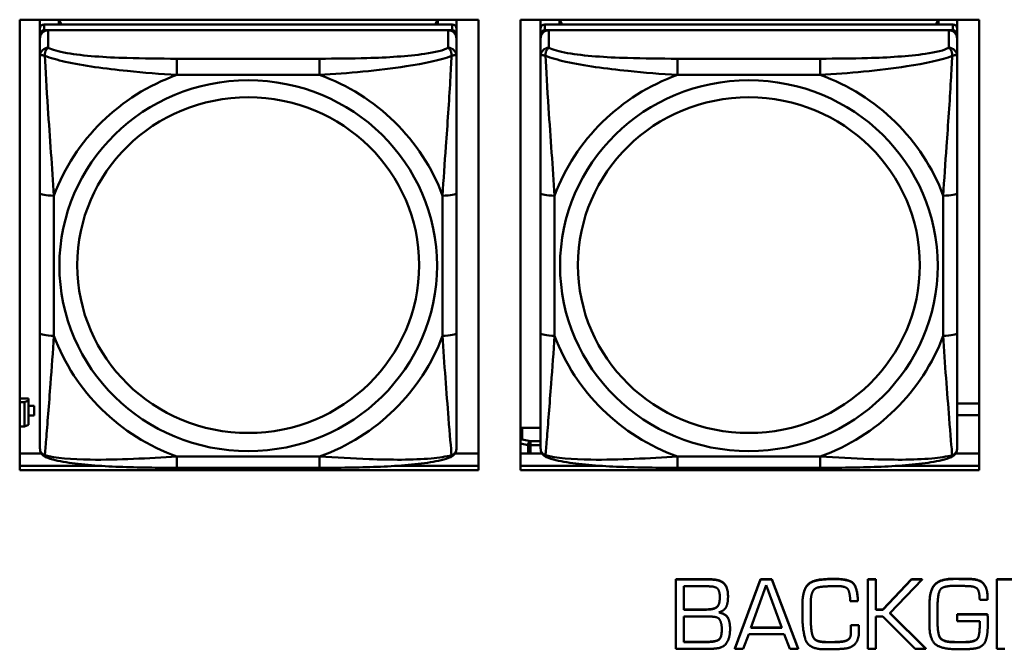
# Model space of a CAD drawing. Header units: inches. Extents: x 0.8 to 72.9, y -5.1 to 48.7.
# Tile 54 of 237: x 43.2 to 44.6, y 9.6 to 10.5. Entities that reach past the tile are written whole.
import ezdxf

# ---------------------------------------------------------------- set-up
doc = ezdxf.new("R2010")
doc.units = ezdxf.units.IN
doc.header["$MEASUREMENT"] = 0
doc.layers.add('Visible Edges(ROSSANSI)', color=7, linetype='Continuous', lineweight=50)
doc.layers.add('Visible Tangent Edges(ROSSANSI)', color=7, linetype='Continuous', lineweight=50)

msp = doc.modelspace()

# ---------------------------------------------------------------- linework, layer by layer
at = {"layer": 'Visible Edges(ROSSANSI)'}
for p, q in [((43.1627, 9.8324), (43.1627, 10.4711)), ((43.1627, 10.4711), (43.8133, 10.4711)), ((43.1915, 10.4586), (43.1915, 10.4711)), ((43.1915, 10.4586), (43.1915, 10.4504)), ((43.7761, 10.4644), (43.1974, 10.4644)), ((43.218, 10.4644), (43.218, 10.4711)), ((43.2218, 10.4644), (43.2185, 10.4711)), ((43.755, 10.4711), (43.7517, 10.4644)), ((43.7555, 10.4711), (43.7555, 10.4644)), ((43.782, 10.4711), (43.782, 10.4586)), ((43.782, 10.4504), (43.782, 10.4586)), ((43.8133, 10.4711), (43.8133, 9.8324)), ((43.8727, 9.8324), (43.8727, 10.4711)), ((43.8727, 10.4711), (44.5233, 10.4711)), ((43.9015, 10.4586), (43.9015, 10.4711)), ((43.9015, 10.4586), (43.9015, 10.4504)), ((44.4861, 10.4644), (43.9074, 10.4644)), ((43.928, 10.4644), (43.928, 10.4711)), ((43.9318, 10.4644), (43.9285, 10.4711)), ((44.465, 10.4711), (44.4617, 10.4644)), ((44.4655, 10.4711), (44.4655, 10.4644)), ((44.492, 10.4711), (44.492, 10.4586)), ((44.492, 10.4504), (44.492, 10.4586)), ((44.5233, 10.4711), (44.5233, 9.8324)), ((43.1915, 10.4446), (43.1915, 10.4504)), ((43.1915, 10.4446), (43.1915, 10.4197)), ((43.1974, 10.4562), (43.7761, 10.4562)), ((43.7702, 10.4562), (43.2033, 10.4562)), ((43.782, 10.4504), (43.782, 10.4446)), ((43.782, 10.4197), (43.782, 10.4446)), ((43.9015, 10.4446), (43.9015, 10.4504)), ((43.9015, 10.4446), (43.9015, 10.4197)), ((43.9074, 10.4562), (44.4861, 10.4562)), ((44.4802, 10.4562), (43.9133, 10.4562)), ((44.492, 10.4504), (44.492, 10.4446)), ((44.492, 10.4197), (44.492, 10.4446)), ((43.1915, 10.2252), (43.1915, 10.0266)), ((43.782, 10.0266), (43.782, 10.2252)), ((43.9015, 10.2252), (43.9015, 10.0266)), ((44.492, 10.0266), (44.492, 10.2252)), ((43.1752, 9.934), (43.1627, 9.934)), ((43.1627, 9.9287), (43.1693, 9.9287)), ((43.1752, 9.9311), (43.1693, 9.9287)), ((43.1693, 9.9287), (43.1693, 9.8943)), ((43.1752, 9.934), (43.1752, 9.9311)), ((43.1752, 9.8967), (43.1752, 9.9311)), ((43.1833, 9.9237), (43.1752, 9.9237)), ((43.1752, 9.9235), (43.1833, 9.9235)), ((43.1833, 9.9237), (43.1833, 9.9235)), ((43.1833, 9.9235), (43.1833, 9.9098)), ((44.492, 9.9268), (44.5233, 9.9268)), ((43.1833, 9.9098), (43.1752, 9.9098)), ((44.5233, 9.9103), (44.492, 9.9103)), ((43.1693, 9.8943), (43.1627, 9.8943)), ((43.1693, 9.8943), (43.1752, 9.8967)), ((43.8752, 9.8923), (43.9015, 9.8923)), ((43.1627, 9.8561), (43.1933, 9.8561)), ((43.7802, 9.8561), (43.8133, 9.8561)), ((43.8727, 9.8561), (43.9033, 9.8561)), ((44.4902, 9.8561), (44.5233, 9.8561)), ((43.1627, 9.8385), (43.2754, 9.8385)), ((43.2754, 9.8385), (43.1627, 9.8385)), ((43.8133, 9.8324), (43.1627, 9.8324)), ((43.5879, 9.8357), (43.3856, 9.8357)), ((43.6981, 9.8385), (43.8133, 9.8385)), ((43.8133, 9.8385), (43.6981, 9.8385)), ((43.8727, 9.8385), (43.9854, 9.8385)), ((43.9854, 9.8385), (43.8727, 9.8385)), ((44.5233, 9.8324), (43.8727, 9.8324)), ((44.2979, 9.8357), (44.0956, 9.8357)), ((44.4081, 9.8385), (44.5233, 9.8385)), ((44.5233, 9.8385), (44.4081, 9.8385)), ((44.0932, 9.6775), (44.1414, 9.6775)), ((44.0932, 9.6775), (44.0932, 9.6771)), ((44.1414, 9.6771), (44.0932, 9.6771)), ((44.0932, 9.6771), (44.0932, 9.579)), ((44.1769, 9.5793), (44.2133, 9.6775)), ((44.2133, 9.6771), (44.1769, 9.579)), ((44.2133, 9.6775), (44.2133, 9.6771)), ((44.2133, 9.6775), (44.2293, 9.6775)), ((44.2293, 9.6771), (44.2133, 9.6771)), ((44.2293, 9.6775), (44.2293, 9.6771)), ((44.2293, 9.6775), (44.2666, 9.5793)), ((44.2666, 9.579), (44.2293, 9.6771)), ((44.3655, 9.6775), (44.3655, 9.6771)), ((44.3655, 9.6775), (44.3769, 9.6775)), ((44.3655, 9.6771), (44.3655, 9.579)), ((44.3769, 9.6771), (44.3655, 9.6771)), ((44.3769, 9.6775), (44.3769, 9.6771)), ((44.3769, 9.6344), (44.3769, 9.6771)), ((44.3867, 9.6348), (44.4275, 9.6775)), ((44.4275, 9.6771), (44.3867, 9.6344)), ((44.3966, 9.6296), (44.4424, 9.6771)), ((44.4275, 9.6775), (44.4275, 9.6771)), ((44.4275, 9.6775), (44.4424, 9.6775)), ((44.4424, 9.6771), (44.4275, 9.6771)), ((44.4424, 9.6775), (44.4424, 9.6771)), ((44.4996, 9.6781), (44.4996, 9.6777)), ((44.5117, 9.678), (44.5117, 9.6776)), ((44.5486, 9.6775), (44.596, 9.6775)), ((44.5486, 9.6775), (44.5486, 9.6771)), ((44.596, 9.6771), (44.5486, 9.6771)), ((44.5486, 9.6771), (44.5486, 9.579)), ((44.1045, 9.6344), (44.1045, 9.6675)), ((44.1045, 9.6675), (44.1401, 9.6675)), ((44.1995, 9.6087), (44.2215, 9.669)), ((44.2215, 9.669), (44.2437, 9.6087)), ((44.1672, 9.6533), (44.1672, 9.6529)), ((44.5352, 9.6525), (44.5352, 9.6521)), ((44.5352, 9.6484), (44.5352, 9.6521)), ((44.1045, 9.6348), (44.1361, 9.6348)), ((44.2728, 9.6438), (44.2728, 9.6434)), ((44.2728, 9.6434), (44.2728, 9.6281)), ((44.2845, 9.6424), (44.2845, 9.6441)), ((44.2845, 9.6427), (44.2847, 9.627)), ((44.2847, 9.6266), (44.2845, 9.6424)), ((44.3404, 9.6464), (44.3515, 9.6464)), ((44.3515, 9.6467), (44.3515, 9.6464)), ((44.3769, 9.6348), (44.3867, 9.6348)), ((44.3867, 9.6348), (44.3867, 9.6344)), ((44.4529, 9.6422), (44.4529, 9.6418)), ((44.4643, 9.6284), (44.4644, 9.6412)), ((44.5241, 9.6484), (44.5352, 9.6484)), ((44.1361, 9.6344), (44.1045, 9.6344)), ((44.1045, 9.5884), (44.1045, 9.6245)), ((44.1045, 9.6245), (44.144, 9.6245)), ((44.2847, 9.627), (44.2847, 9.6266)), ((44.2847, 9.6215), (44.2847, 9.6266)), ((44.3867, 9.6344), (44.3769, 9.6344)), ((44.3769, 9.6245), (44.3867, 9.6245)), ((44.3769, 9.579), (44.3769, 9.6245)), ((44.3867, 9.6245), (44.4325, 9.579)), ((44.4478, 9.579), (44.3966, 9.6296)), ((44.3968, 9.6298), (44.4478, 9.5793)), ((44.4527, 9.622), (44.4527, 9.6216)), ((44.4643, 9.6286), (44.4644, 9.6148)), ((44.4644, 9.6144), (44.4643, 9.6284)), ((44.4923, 9.6281), (44.4923, 9.6277)), ((44.4923, 9.6281), (44.5352, 9.6281)), ((44.4923, 9.6277), (44.4923, 9.6181)), ((44.5352, 9.6277), (44.4923, 9.6277)), ((44.5352, 9.6281), (44.5352, 9.6277)), ((44.5355, 9.6227), (44.5355, 9.6224)), ((44.1701, 9.6076), (44.1701, 9.6072)), ((44.2437, 9.6087), (44.1995, 9.6087)), ((44.1996, 9.609), (44.2436, 9.609)), ((44.3415, 9.6126), (44.3415, 9.6122)), ((44.3415, 9.6126), (44.3526, 9.6126)), ((44.3526, 9.6122), (44.3415, 9.6122)), ((44.3415, 9.6099), (44.3415, 9.6095)), ((44.3526, 9.6126), (44.3526, 9.6122)), ((44.4923, 9.6181), (44.5241, 9.6181)), ((44.5241, 9.6181), (44.5241, 9.6094)), ((44.5355, 9.61), (44.5355, 9.6171)), ((44.1888, 9.579), (44.1965, 9.5997)), ((44.1965, 9.5997), (44.247, 9.5997)), ((44.247, 9.5997), (44.2548, 9.579)), ((44.2885, 9.5948), (44.2885, 9.5944)), ((44.3529, 9.6036), (44.3529, 9.6032)), ((44.0932, 9.579), (44.1442, 9.579)), ((44.1045, 9.5888), (44.1354, 9.5888)), ((44.1354, 9.5884), (44.1045, 9.5884)), ((44.1769, 9.5793), (44.1769, 9.579)), ((44.1769, 9.579), (44.1888, 9.579)), ((44.2548, 9.579), (44.2666, 9.579)), ((44.2666, 9.5793), (44.2666, 9.579)), ((44.302, 9.5888), (44.302, 9.5884)), ((44.3274, 9.5891), (44.3274, 9.5887)), ((44.3655, 9.579), (44.3769, 9.579)), ((44.4325, 9.579), (44.4478, 9.579)), ((44.4478, 9.5793), (44.4478, 9.579)), ((44.4872, 9.5886), (44.4872, 9.5882)), ((44.4952, 9.5885), (44.501, 9.5885)), ((44.501, 9.5881), (44.4952, 9.5881)), ((44.5486, 9.579), (44.5597, 9.579)), ((44.3007, 9.5783), (44.3146, 9.5785))]:
    msp.add_line(p, q, dxfattribs=at)
for centre, major_axis, start_param, end_param in [((43.1974, 10.4586), (-0.00591, 0), 4.712389, 6.283185), ((43.7761, 10.4586), (0.00591, 0), 0, 1.570796), ((43.9074, 10.4586), (-0.00591, 0), 4.712389, 6.283185), ((44.4861, 10.4586), (0.00591, 0), 0, 1.570796), ((43.1974, 10.4504), (-0.00591, 0), 4.712389, 6.283185), ((43.2033, 10.4446), (-0.0118, 0), 4.712389, 6.283185), ((43.7702, 10.4446), (0.0118, 0), 0, 1.570796), ((43.7761, 10.4504), (0.00591, 0), 0, 1.570796), ((43.9074, 10.4504), (-0.00591, 0), 4.712389, 6.283185), ((43.9133, 10.4446), (-0.0118, 0), 4.712389, 6.283185), ((44.4802, 10.4446), (0.0118, 0), 0, 1.570796), ((44.4861, 10.4504), (0.00591, 0), 0, 1.570796), ((43.8752, 9.8874), (-0.005, 0), 4.712389, 5.229688)]:
    msp.add_ellipse(centre, major_axis=major_axis, ratio=0.981793, start_param=start_param, end_param=end_param, dxfattribs=at)
for points, degree, knots in [([(43.1915, 10.4197), (43.1915, 10.4106), (43.1915, 10.3953), (43.1915, 10.3782), (43.1915, 10.3518), (43.1915, 10.3215), (43.1915, 10.2921), (43.1915, 10.2696), (43.1915, 10.2472), (43.1915, 10.2252)], 3, [-0.7968224, -0.7968224, -0.7968224, -0.7968224, -0.6514613, -0.6514613, -0.6514613, -0.427691, -0.427691, -0.427691, -0.2569517, -0.2569517, -0.2569517, -0.2569517]), ([(43.782, 10.2252), (43.782, 10.2485), (43.782, 10.2722), (43.782, 10.2959), (43.782, 10.327), (43.782, 10.3593), (43.782, 10.3861), (43.782, 10.4), (43.782, 10.412), (43.782, 10.4197)], 3, [0.2569537, 0.2569537, 0.2569537, 0.2569537, 0.4371919, 0.4371919, 0.4371919, 0.6739428, 0.6739428, 0.6739428, 0.7963818, 0.7963818, 0.7963818, 0.7963818]), ([(43.9015, 10.4197), (43.9015, 10.4106), (43.9015, 10.3953), (43.9015, 10.3782), (43.9015, 10.3518), (43.9015, 10.3215), (43.9015, 10.2921), (43.9015, 10.2696), (43.9015, 10.2472), (43.9015, 10.2252)], 3, [-0.7968224, -0.7968224, -0.7968224, -0.7968224, -0.6514613, -0.6514613, -0.6514613, -0.427691, -0.427691, -0.427691, -0.2569517, -0.2569517, -0.2569517, -0.2569517]), ([(44.492, 10.2252), (44.492, 10.2485), (44.492, 10.2722), (44.492, 10.2959), (44.492, 10.327), (44.492, 10.3593), (44.492, 10.3861), (44.492, 10.4), (44.492, 10.412), (44.492, 10.4197)], 3, [0.2569537, 0.2569537, 0.2569537, 0.2569537, 0.4371919, 0.4371919, 0.4371919, 0.6739428, 0.6739428, 0.6739428, 0.7963818, 0.7963818, 0.7963818, 0.7963818]), ([(43.1915, 10.0266), (43.1915, 10.0034), (43.1915, 9.98), (43.1915, 9.9578), (43.1915, 9.9287), (43.1915, 9.9004), (43.1915, 9.8815), (43.1915, 9.8718), (43.1915, 9.8649), (43.1915, 9.8631)], 3, [0.2569537, 0.2569537, 0.2569537, 0.2569537, 0.4371919, 0.4371919, 0.4371919, 0.6739428, 0.6739428, 0.6739428, 0.7963818, 0.7963818, 0.7963818, 0.7963818]), ([(43.782, 9.8631), (43.782, 9.8653), (43.782, 9.8745), (43.782, 9.8872), (43.782, 9.9068), (43.782, 9.9337), (43.782, 9.9614), (43.782, 9.9825), (43.782, 10.0046), (43.782, 10.0266)], 3, [-0.7968224, -0.7968224, -0.7968224, -0.7968224, -0.6514613, -0.6514613, -0.6514613, -0.427691, -0.427691, -0.427691, -0.2569517, -0.2569517, -0.2569517, -0.2569517]), ([(43.9015, 10.0266), (43.9015, 10.0034), (43.9015, 9.98), (43.9015, 9.9578), (43.9015, 9.9287), (43.9015, 9.9004), (43.9015, 9.8815), (43.9015, 9.8718), (43.9015, 9.8649), (43.9015, 9.8631)], 3, [0.2569537, 0.2569537, 0.2569537, 0.2569537, 0.4371919, 0.4371919, 0.4371919, 0.6739428, 0.6739428, 0.6739428, 0.7963818, 0.7963818, 0.7963818, 0.7963818]), ([(44.492, 9.8631), (44.492, 9.8653), (44.492, 9.8745), (44.492, 9.8872), (44.492, 9.9068), (44.492, 9.9337), (44.492, 9.9614), (44.492, 9.9825), (44.492, 10.0046), (44.492, 10.0266)], 3, [-0.7968224, -0.7968224, -0.7968224, -0.7968224, -0.6514613, -0.6514613, -0.6514613, -0.427691, -0.427691, -0.427691, -0.2569517, -0.2569517, -0.2569517, -0.2569517]), ([(43.1995, 9.8508), (43.1985, 9.8512), (43.1974, 9.8519), (43.1954, 9.8534), (43.1945, 9.8544), (43.1932, 9.8563), (43.1927, 9.8573), (43.192, 9.8592), (43.1918, 9.8601), (43.1915, 9.8617), (43.1915, 9.8624), (43.1915, 9.8631)], 3, [0.02510739, 0.02510739, 0.02510739, 0.02510739, 0.03073999, 0.03073999, 0.03637259, 0.03637259, 0.0420052, 0.0420052, 0.0476378, 0.0476378, 0.0532704, 0.0532704, 0.0532704, 0.0532704]), ([(43.774, 9.8508), (43.7751, 9.8512), (43.7761, 9.8519), (43.7781, 9.8534), (43.779, 9.8544), (43.7803, 9.8563), (43.7808, 9.8573), (43.7815, 9.8592), (43.7817, 9.8601), (43.782, 9.8617), (43.782, 9.8624), (43.782, 9.8631)], 3, [0.02510739, 0.02510739, 0.02510739, 0.02510739, 0.03073999, 0.03073999, 0.03637259, 0.03637259, 0.0420052, 0.0420052, 0.0476378, 0.0476378, 0.0532704, 0.0532704, 0.0532704, 0.0532704]), ([(43.9095, 9.8508), (43.9085, 9.8512), (43.9074, 9.8519), (43.9054, 9.8534), (43.9045, 9.8544), (43.9032, 9.8563), (43.9027, 9.8573), (43.902, 9.8592), (43.9018, 9.8601), (43.9015, 9.8617), (43.9015, 9.8624), (43.9015, 9.8631)], 3, [0.02510739, 0.02510739, 0.02510739, 0.02510739, 0.03073999, 0.03073999, 0.03637259, 0.03637259, 0.0420052, 0.0420052, 0.0476378, 0.0476378, 0.0532704, 0.0532704, 0.0532704, 0.0532704]), ([(44.484, 9.8508), (44.4851, 9.8512), (44.4861, 9.8519), (44.4881, 9.8534), (44.489, 9.8544), (44.4903, 9.8563), (44.4908, 9.8573), (44.4915, 9.8592), (44.4917, 9.8601), (44.492, 9.8617), (44.492, 9.8624), (44.492, 9.8631)], 3, [0.02510739, 0.02510739, 0.02510739, 0.02510739, 0.03073999, 0.03073999, 0.03637259, 0.03637259, 0.0420052, 0.0420052, 0.0476378, 0.0476378, 0.0532704, 0.0532704, 0.0532704, 0.0532704]), ([(43.3856, 9.8357), (43.3721, 9.8357), (43.3584, 9.8357), (43.3311, 9.8361), (43.3175, 9.8364), (43.2907, 9.8375), (43.2773, 9.8382), (43.2517, 9.8403), (43.2395, 9.8417), (43.2174, 9.8453), (43.208, 9.8473), (43.1995, 9.8508)], 3, [0.2569517, 0.2569517, 0.2569517, 0.2569517, 0.3597049, 0.3597049, 0.4624581, 0.4624581, 0.5652112, 0.5652112, 0.6679644, 0.6679644, 0.7707176, 0.7707176, 0.7707176, 0.7707176]), ([(43.774, 9.8508), (43.7655, 9.8473), (43.7561, 9.8453), (43.734, 9.8417), (43.7218, 9.8403), (43.6961, 9.8382), (43.6828, 9.8375), (43.656, 9.8364), (43.6424, 9.8361), (43.6151, 9.8357), (43.6014, 9.8357), (43.5879, 9.8357)], 3, [-0.7703505, -0.7703505, -0.7703505, -0.7703505, -0.6676711, -0.6676711, -0.5649918, -0.5649918, -0.4623124, -0.4623124, -0.3596331, -0.3596331, -0.2569537, -0.2569537, -0.2569537, -0.2569537]), ([(44.0956, 9.8357), (44.0821, 9.8357), (44.0684, 9.8357), (44.0411, 9.8361), (44.0275, 9.8364), (44.0007, 9.8375), (43.9873, 9.8382), (43.9617, 9.8403), (43.9495, 9.8417), (43.9274, 9.8453), (43.918, 9.8473), (43.9095, 9.8508)], 3, [0.2569517, 0.2569517, 0.2569517, 0.2569517, 0.3597049, 0.3597049, 0.4624581, 0.4624581, 0.5652112, 0.5652112, 0.6679644, 0.6679644, 0.7707176, 0.7707176, 0.7707176, 0.7707176]), ([(44.484, 9.8508), (44.4755, 9.8473), (44.4661, 9.8453), (44.444, 9.8417), (44.4318, 9.8403), (44.4061, 9.8382), (44.3928, 9.8375), (44.366, 9.8364), (44.3524, 9.8361), (44.3251, 9.8357), (44.3114, 9.8357), (44.2979, 9.8357)], 3, [-0.7703505, -0.7703505, -0.7703505, -0.7703505, -0.6676711, -0.6676711, -0.5649918, -0.5649918, -0.4623124, -0.4623124, -0.3596331, -0.3596331, -0.2569537, -0.2569537, -0.2569537, -0.2569537]), ([(44.1361, 9.6348), (44.1472, 9.6348), (44.1556, 9.6417), (44.1556, 9.6521)], 2, [0, 0, 0, 1, 1.990862, 1.990862, 1.990862]), ([(44.1549, 9.6307), (44.1642, 9.6281), (44.1701, 9.6172), (44.1701, 9.6076)], 2, [0.031186, 0.031186, 0.031186, 1, 2, 2, 2]), ([(44.5352, 9.6281), (44.5355, 9.6254), (44.5355, 9.6226), (44.5355, 9.6224)], 2, [0, 0, 0, 1, 1.071763, 1.071763, 1.071763]), ([(44.1354, 9.5888), (44.1483, 9.5888), (44.1584, 9.5942), (44.1584, 9.6068)], 2, [0, 0, 0, 1, 1.992014, 1.992014, 1.992014])]:
    msp.add_open_spline(points, degree=degree, knots=knots, dxfattribs=at)
for points in [[(44.1414, 9.6775), (44.1547, 9.6775), (44.1672, 9.6672), (44.1672, 9.6533)], [(44.1672, 9.6529), (44.1672, 9.6668), (44.1547, 9.6771), (44.1414, 9.6771)], [(44.2728, 9.6438), (44.2728, 9.6578), (44.2829, 9.6754), (44.2983, 9.6771)], [(44.2983, 9.6767), (44.2829, 9.675), (44.2728, 9.6574), (44.2728, 9.6434)], [(44.2983, 9.6771), (44.3007, 9.6773), (44.3056, 9.6777), (44.3081, 9.6779)], [(44.3081, 9.6775), (44.3056, 9.6774), (44.3007, 9.6769), (44.2983, 9.6767)], [(44.3081, 9.6779), (44.3104, 9.6781), (44.3154, 9.6781), (44.3178, 9.6781)], [(44.3178, 9.6777), (44.3154, 9.6777), (44.3104, 9.6777), (44.3081, 9.6775)], [(44.3178, 9.6781), (44.3379, 9.6781), (44.3505, 9.667), (44.3515, 9.6467)], [(44.3515, 9.6464), (44.3505, 9.6666), (44.3379, 9.6777), (44.3178, 9.6777)], [(44.4529, 9.6422), (44.4529, 9.6615), (44.4677, 9.6783), (44.4877, 9.6783)], [(44.4877, 9.6779), (44.4677, 9.6779), (44.4529, 9.6611), (44.4529, 9.6418)], [(44.4877, 9.6783), (44.4906, 9.6783), (44.4966, 9.6783), (44.4996, 9.6781)], [(44.4996, 9.6777), (44.4966, 9.6779), (44.4906, 9.6779), (44.4877, 9.6779)], [(44.4996, 9.6781), (44.5027, 9.6781), (44.5086, 9.678), (44.5117, 9.678)], [(44.5117, 9.6776), (44.5086, 9.6776), (44.5027, 9.6777), (44.4996, 9.6777)], [(44.5117, 9.678), (44.5246, 9.6775), (44.5352, 9.6645), (44.5352, 9.6525)], [(44.5352, 9.6521), (44.5352, 9.6642), (44.5246, 9.6771), (44.5117, 9.6776)], [(44.1401, 9.6675), (44.1492, 9.6675), (44.1556, 9.6609), (44.1556, 9.652)], [(44.2845, 9.6441), (44.2845, 9.6546), (44.2903, 9.6663), (44.3014, 9.667)], [(44.3014, 9.667), (44.3067, 9.6675), (44.3174, 9.6678), (44.3226, 9.6678)], [(44.3226, 9.6678), (44.335, 9.6678), (44.3404, 9.6574), (44.3404, 9.6464)], [(44.4644, 9.6412), (44.4647, 9.6586), (44.4726, 9.6682), (44.4885, 9.6682)], [(44.4885, 9.6682), (44.4938, 9.6682), (44.5042, 9.668), (44.5092, 9.6677)], [(44.5092, 9.6677), (44.5195, 9.6673), (44.5241, 9.6573), (44.5241, 9.6484)], [(44.1556, 9.652), (44.1556, 9.6414), (44.1472, 9.6344), (44.1361, 9.6344)], [(44.1543, 9.6305), (44.1628, 9.6334), (44.1672, 9.6444), (44.1672, 9.6529)], [(44.4529, 9.6418), (44.4529, 9.6384), (44.4529, 9.6316), (44.4529, 9.6284)], [(44.144, 9.6245), (44.1535, 9.6245), (44.1584, 9.6143), (44.1584, 9.6067)], [(44.1701, 9.6072), (44.1701, 9.6168), (44.1641, 9.6279), (44.1543, 9.6305)], [(44.2728, 9.6281), (44.2728, 9.6271), (44.2728, 9.6252), (44.2728, 9.6242)], [(44.2728, 9.6242), (44.2728, 9.6236), (44.2728, 9.6225), (44.2728, 9.6219)], [(44.2728, 9.6219), (44.273, 9.6064), (44.2802, 9.5797), (44.3007, 9.5783)], [(44.2847, 9.6219), (44.2847, 9.6195), (44.2848, 9.6143), (44.2849, 9.6117)], [(44.2849, 9.6113), (44.2848, 9.614), (44.2847, 9.6191), (44.2847, 9.6215)], [(44.4529, 9.6284), (44.4527, 9.625), (44.4527, 9.6183), (44.4527, 9.6149)], [(44.5355, 9.6171), (44.5355, 9.6197), (44.5355, 9.625), (44.5352, 9.6277)], [(44.1442, 9.579), (44.1594, 9.579), (44.1701, 9.594), (44.1701, 9.6072)], [(44.2849, 9.6117), (44.2852, 9.6069), (44.2867, 9.5981), (44.2885, 9.5948)], [(44.2885, 9.5944), (44.2867, 9.5977), (44.2852, 9.6065), (44.2849, 9.6113)], [(44.3415, 9.6122), (44.3415, 9.6109), (44.3415, 9.6081), (44.3416, 9.6068)], [(44.3416, 9.6068), (44.3416, 9.6053), (44.3416, 9.6025), (44.3416, 9.6012)], [(44.3526, 9.6126), (44.3526, 9.6116), (44.3527, 9.6092), (44.3527, 9.6082)], [(44.3527, 9.6078), (44.3527, 9.6088), (44.3526, 9.6112), (44.3526, 9.6122)], [(44.3527, 9.6082), (44.3527, 9.607), (44.3529, 9.6048), (44.3529, 9.6036)], [(44.3529, 9.6032), (44.3529, 9.6044), (44.3527, 9.6067), (44.3527, 9.6078)], [(44.4527, 9.6149), (44.4527, 9.5922), (44.4702, 9.5782), (44.4942, 9.5782)], [(44.4644, 9.6148), (44.4644, 9.606), (44.4683, 9.5908), (44.4792, 9.5892)], [(44.4792, 9.5888), (44.4683, 9.5904), (44.4644, 9.6056), (44.4644, 9.6144)], [(44.501, 9.5885), (44.5154, 9.5885), (44.5241, 9.596), (44.5241, 9.6098)], [(44.5241, 9.6094), (44.5241, 9.5956), (44.5154, 9.5881), (44.501, 9.5881)], [(44.5148, 9.579), (44.5289, 9.5804), (44.5355, 9.5988), (44.5355, 9.61)], [(44.1584, 9.6067), (44.1584, 9.5938), (44.1483, 9.5884), (44.1354, 9.5884)], [(44.2885, 9.5948), (44.2903, 9.5917), (44.2978, 9.5891), (44.302, 9.5888)], [(44.302, 9.5884), (44.2978, 9.5887), (44.2903, 9.5913), (44.2885, 9.5944)], [(44.3274, 9.5891), (44.334, 9.5896), (44.3414, 9.5946), (44.3416, 9.6016)], [(44.3416, 9.6012), (44.3414, 9.5942), (44.334, 9.5892), (44.3274, 9.5887)], [(44.3308, 9.579), (44.3425, 9.5799), (44.3529, 9.5925), (44.3529, 9.6032)], [(44.302, 9.5888), (44.3037, 9.5886), (44.307, 9.5885), (44.3085, 9.5885)], [(44.3085, 9.5881), (44.307, 9.5881), (44.3037, 9.5882), (44.302, 9.5884)], [(44.3085, 9.5885), (44.3133, 9.5885), (44.3228, 9.5886), (44.3274, 9.5891)], [(44.3274, 9.5887), (44.3228, 9.5882), (44.3133, 9.5881), (44.3085, 9.5881)], [(44.3146, 9.5785), (44.3187, 9.5785), (44.3268, 9.5786), (44.3308, 9.579)], [(44.4792, 9.5892), (44.4812, 9.5889), (44.4852, 9.5886), (44.4872, 9.5886)], [(44.4872, 9.5882), (44.4852, 9.5882), (44.4812, 9.5885), (44.4792, 9.5888)], [(44.4872, 9.5886), (44.4891, 9.5885), (44.4932, 9.5885), (44.4952, 9.5885)], [(44.4952, 9.5881), (44.4932, 9.5881), (44.4891, 9.5881), (44.4872, 9.5882)], [(44.4942, 9.5782), (44.4995, 9.5782), (44.5097, 9.5785), (44.5148, 9.579)]]:
    msp.add_open_spline(points, degree=2, dxfattribs=at)
at = {"layer": 'Visible Tangent Edges(ROSSANSI)'}
for p, q in [((43.1974, 10.4562), (43.1974, 10.4644)), ((43.7761, 10.4644), (43.7761, 10.4562)), ((43.9074, 10.4562), (43.9074, 10.4644)), ((44.4861, 10.4644), (44.4861, 10.4562)), ((43.2033, 10.4313), (43.2033, 10.4562)), ((43.7702, 10.4562), (43.7702, 10.4313)), ((43.9133, 10.4313), (43.9133, 10.4562)), ((44.4802, 10.4562), (44.4802, 10.4313)), ((43.3856, 10.4158), (43.3856, 10.3928)), ((43.5879, 10.4158), (43.3856, 10.4158)), ((43.5879, 10.4158), (43.5879, 10.3928)), ((44.0956, 10.4158), (44.0956, 10.3928)), ((44.2979, 10.4158), (44.0956, 10.4158)), ((44.2979, 10.4158), (44.2979, 10.3928)), ((43.3856, 10.3928), (43.5879, 10.3928)), ((44.0956, 10.3928), (44.2979, 10.3928)), ((43.2112, 10.0229), (43.2112, 10.2215)), ((43.7623, 10.2215), (43.7623, 10.0229)), ((43.9212, 10.0229), (43.9212, 10.2215)), ((44.4723, 10.2215), (44.4723, 10.0229)), ((43.8752, 9.8757), (43.8752, 9.8923)), ((43.8872, 9.8734), (43.8752, 9.8757)), ((43.8872, 9.8734), (43.8872, 9.8676)), ((43.9015, 9.8734), (43.8872, 9.8734)), ((43.8727, 9.8699), (43.8837, 9.8678)), ((43.8837, 9.8678), (43.8837, 9.8561)), ((43.8872, 9.8676), (43.9015, 9.8676)), ((43.8872, 9.8561), (43.8872, 9.8676)), ((43.5879, 9.8516), (43.3856, 9.8516)), ((43.3856, 9.8357), (43.3856, 9.8516)), ((43.5879, 9.8357), (43.5879, 9.8516)), ((44.2979, 9.8516), (44.0956, 9.8516)), ((44.0956, 9.8357), (44.0956, 9.8516)), ((44.2979, 9.8357), (44.2979, 9.8516)), ((44.1414, 9.6775), (44.1414, 9.6771)), ((44.2983, 9.6771), (44.2983, 9.6767)), ((44.3081, 9.6779), (44.3081, 9.6775)), ((44.3178, 9.6781), (44.3178, 9.6777)), ((44.4877, 9.6783), (44.4877, 9.6779)), ((44.1361, 9.6348), (44.1361, 9.6344)), ((44.2849, 9.6117), (44.2849, 9.6113)), ((44.3527, 9.6082), (44.3527, 9.6078)), ((44.4644, 9.6148), (44.4644, 9.6144)), ((44.1354, 9.5888), (44.1354, 9.5884)), ((44.3085, 9.5885), (44.3085, 9.5881)), ((44.4792, 9.5892), (44.4792, 9.5888)), ((44.4952, 9.5885), (44.4952, 9.5881)), ((44.501, 9.5885), (44.501, 9.5881))]:
    msp.add_line(p, q, dxfattribs=at)
for centre, major_axis, ratio, start_param, end_param in [((43.2033, 10.4197), (-0.0118, 0), 0.981793, 4.712389, 6.283185), ((43.7702, 10.4197), (0.0118, 0), 0.981793, 0, 1.570796), ((43.9133, 10.4197), (-0.0118, 0), 0.981793, 4.712389, 6.283185), ((44.4802, 10.4197), (0.0118, 0), 0.981793, 0, 1.570796), ((43.4868, 10.1222), (-0.2936, 0), 0.981793, 5.064156, 5.931419), ((43.4868, 10.1222), (0.2936, 0), 0.981793, 0.351767, 1.21903), ((44.1968, 10.1222), (-0.2936, 0), 0.981793, 5.064156, 5.931419), ((44.1968, 10.1222), (0.2936, 0), 0.981793, 0.351767, 1.21903), ((43.2112, 10.2252), (-0.0197, 0), 0.189952, 0, 1.570796), ((43.7623, 10.2252), (0.0197, 0), 0.189952, 4.712389, 6.283185), ((43.9212, 10.2252), (-0.0197, 0), 0.189952, 0, 1.570796), ((44.4723, 10.2252), (0.0197, 0), 0.189952, 4.712389, 6.283185), ((43.2112, 10.0266), (-0.0197, 0), 0.189952, 0, 1.570796), ((43.7623, 10.0266), (0.0197, 0), 0.189952, 4.712389, 6.283185), ((43.9212, 10.0266), (-0.0197, 0), 0.189952, 0, 1.570796), ((44.4723, 10.0266), (0.0197, 0), 0.189952, 4.712389, 6.283185), ((43.4868, 10.1222), (-0.2936, 0), 0.981793, 0.351767, 1.21903), ((43.4868, 10.1222), (0.2936, 0), 0.981793, 5.064156, 5.931419), ((44.1968, 10.1222), (-0.2936, 0), 0.981793, 0.351767, 1.21903), ((44.1968, 10.1222), (0.2936, 0), 0.981793, 5.064156, 5.931419), ((43.8752, 9.8708), (0.00093, 0.00491), 0.694233, 0.267078, 1.041604), ((43.8752, 9.8708), (-0.005, 0), 0.981793, 4.712389, 5.229688), ((43.8872, 9.8685), (0.00093, 0.00491), 0.694233, 0.267078, 1.837874), ((43.8872, 9.8685), (0.005, 0), 0.189952, 3.926991, 4.712389)]:
    msp.add_ellipse(centre, major_axis=major_axis, ratio=ratio, start_param=start_param, end_param=end_param, dxfattribs=at)
for centre, major_axis in [((43.4868, 10.1222), (-0.2678, 0)), ((44.1968, 10.1222), (-0.2678, 0)), ((43.4868, 10.123), (-0.2424, 0)), ((44.1968, 10.123), (-0.2424, 0))]:
    msp.add_ellipse(centre, major_axis=major_axis, ratio=0.981793, dxfattribs=at)
for points, knots in [([(43.1983, 10.4198), (43.1983, 10.4209), (43.1984, 10.4219), (43.1986, 10.4239), (43.1988, 10.4249), (43.1992, 10.4264), (43.1994, 10.4269), (43.1998, 10.4276), (43.1999, 10.4278), (43.2002, 10.4284), (43.2004, 10.4287), (43.201, 10.4295), (43.2014, 10.4299), (43.2022, 10.4307), (43.2028, 10.431), (43.2033, 10.4313)], [-0.00023197, -0.00023197, -0.00023197, -0.00023197, 0.00913095, 0.00913095, 0.01983142, 0.01983142, 0.02651922, 0.02651922, 0.02986312, 0.02986312, 0.03521335, 0.03521335, 0.04377373, 0.04377373, 0.0532704, 0.0532704, 0.0532704, 0.0532704]), ([(43.3856, 10.4158), (43.3619, 10.4158), (43.338, 10.416), (43.3146, 10.4168), (43.2839, 10.4177), (43.253, 10.4197), (43.2298, 10.4237), (43.2178, 10.4258), (43.2081, 10.4284), (43.2033, 10.4313)], [0.2569537, 0.2569537, 0.2569537, 0.2569537, 0.4371919, 0.4371919, 0.4371919, 0.6739428, 0.6739428, 0.6739428, 0.7963818, 0.7963818, 0.7963818, 0.7963818]), ([(43.7702, 10.4313), (43.7645, 10.4278), (43.752, 10.4248), (43.7368, 10.4226), (43.7133, 10.4192), (43.6842, 10.4175), (43.6551, 10.4166), (43.633, 10.416), (43.6103, 10.4158), (43.5879, 10.4158)], [-0.7968224, -0.7968224, -0.7968224, -0.7968224, -0.6514613, -0.6514613, -0.6514613, -0.427691, -0.427691, -0.427691, -0.2569517, -0.2569517, -0.2569517, -0.2569517]), ([(43.7702, 10.4313), (43.7707, 10.431), (43.7713, 10.4307), (43.7721, 10.4299), (43.7725, 10.4295), (43.7731, 10.4287), (43.7733, 10.4284), (43.7736, 10.4278), (43.7737, 10.4276), (43.7741, 10.4269), (43.7743, 10.4264), (43.7747, 10.4249), (43.7749, 10.4239), (43.7751, 10.4219), (43.7752, 10.4209), (43.7752, 10.4198)], [-0.0532704, -0.0532704, -0.0532704, -0.0532704, -0.04377373, -0.04377373, -0.03521335, -0.03521335, -0.02986312, -0.02986312, -0.02651922, -0.02651922, -0.01983142, -0.01983142, -0.00913095, -0.00913095, 0.00023197, 0.00023197, 0.00023197, 0.00023197]), ([(43.9083, 10.4198), (43.9083, 10.4209), (43.9084, 10.4219), (43.9086, 10.4239), (43.9088, 10.4249), (43.9092, 10.4264), (43.9094, 10.4269), (43.9098, 10.4276), (43.9099, 10.4278), (43.9102, 10.4284), (43.9104, 10.4287), (43.911, 10.4295), (43.9114, 10.4299), (43.9122, 10.4307), (43.9128, 10.431), (43.9133, 10.4313)], [-0.00023197, -0.00023197, -0.00023197, -0.00023197, 0.00913095, 0.00913095, 0.01983142, 0.01983142, 0.02651922, 0.02651922, 0.02986312, 0.02986312, 0.03521335, 0.03521335, 0.04377373, 0.04377373, 0.0532704, 0.0532704, 0.0532704, 0.0532704]), ([(44.0956, 10.4158), (44.0719, 10.4158), (44.048, 10.416), (44.0246, 10.4168), (43.9939, 10.4177), (43.963, 10.4197), (43.9398, 10.4237), (43.9278, 10.4258), (43.9181, 10.4284), (43.9133, 10.4313)], [0.2569537, 0.2569537, 0.2569537, 0.2569537, 0.4371919, 0.4371919, 0.4371919, 0.6739428, 0.6739428, 0.6739428, 0.7963818, 0.7963818, 0.7963818, 0.7963818]), ([(44.4802, 10.4313), (44.4745, 10.4278), (44.462, 10.4248), (44.4468, 10.4226), (44.4233, 10.4192), (44.3942, 10.4175), (44.3651, 10.4166), (44.343, 10.416), (44.3203, 10.4158), (44.2979, 10.4158)], [-0.7968224, -0.7968224, -0.7968224, -0.7968224, -0.6514613, -0.6514613, -0.6514613, -0.427691, -0.427691, -0.427691, -0.2569517, -0.2569517, -0.2569517, -0.2569517]), ([(44.4802, 10.4313), (44.4807, 10.431), (44.4813, 10.4307), (44.4821, 10.4299), (44.4825, 10.4295), (44.4831, 10.4287), (44.4833, 10.4284), (44.4836, 10.4278), (44.4837, 10.4276), (44.4841, 10.4269), (44.4843, 10.4264), (44.4847, 10.4249), (44.4849, 10.4239), (44.4851, 10.4219), (44.4852, 10.4209), (44.4852, 10.4198)], [-0.0532704, -0.0532704, -0.0532704, -0.0532704, -0.04377373, -0.04377373, -0.03521335, -0.03521335, -0.02986312, -0.02986312, -0.02651922, -0.02651922, -0.01983142, -0.01983142, -0.00913095, -0.00913095, 0.00023197, 0.00023197, 0.00023197, 0.00023197]), ([(43.1915, 10.4197), (43.1915, 10.42), (43.1915, 10.4202), (43.1918, 10.4205), (43.192, 10.4207), (43.1924, 10.4208), (43.1925, 10.4209), (43.1928, 10.4209), (43.193, 10.4209), (43.1934, 10.4209), (43.1937, 10.4209), (43.1946, 10.4208), (43.1953, 10.4207), (43.1967, 10.4203), (43.1975, 10.4201), (43.1983, 10.4198)], [-0.0532704, -0.0532704, -0.0532704, -0.0532704, -0.04377373, -0.04377373, -0.03521335, -0.03521335, -0.02986312, -0.02986312, -0.02651922, -0.02651922, -0.01983142, -0.01983142, -0.00913095, -0.00913095, 0.00023197, 0.00023197, 0.00023197, 0.00023197]), ([(43.1983, 10.4198), (43.206, 10.4169), (43.216, 10.414), (43.253, 10.4058), (43.2847, 10.4015), (43.339, 10.3959), (43.3622, 10.3941), (43.3856, 10.3928)], [-0.7478145, -0.7478145, -0.7478145, -0.7478145, -0.6493253, -0.6493253, -0.427691, -0.427691, -0.2569537, -0.2569537, -0.2569537, -0.2569537]), ([(43.2112, 10.2215), (43.2088, 10.2612), (43.2055, 10.3034), (43.2009, 10.3733), (43.1992, 10.4008), (43.1983, 10.4198)], [0.2569517, 0.2569517, 0.2569517, 0.2569517, 0.5559983, 0.5559983, 0.7482818, 0.7482818, 0.7482818, 0.7482818]), ([(43.5879, 10.3928), (43.6284, 10.3951), (43.6707, 10.3989), (43.7364, 10.4089), (43.7608, 10.414), (43.7752, 10.4198)], [0.2569517, 0.2569517, 0.2569517, 0.2569517, 0.5559983, 0.5559983, 0.7482818, 0.7482818, 0.7482818, 0.7482818]), ([(43.7752, 10.4198), (43.7747, 10.4098), (43.774, 10.3977), (43.7716, 10.3556), (43.7693, 10.3225), (43.7654, 10.2674), (43.7637, 10.2444), (43.7623, 10.2215)], [-0.7478145, -0.7478145, -0.7478145, -0.7478145, -0.6493253, -0.6493253, -0.427691, -0.427691, -0.2569537, -0.2569537, -0.2569537, -0.2569537]), ([(43.7752, 10.4198), (43.776, 10.4201), (43.7768, 10.4203), (43.7782, 10.4207), (43.7789, 10.4208), (43.7798, 10.4209), (43.7801, 10.4209), (43.7805, 10.4209), (43.7807, 10.4209), (43.781, 10.4209), (43.7811, 10.4208), (43.7815, 10.4207), (43.7817, 10.4205), (43.782, 10.4202), (43.782, 10.42), (43.782, 10.4197)], [-0.00023197, -0.00023197, -0.00023197, -0.00023197, 0.00913095, 0.00913095, 0.01983142, 0.01983142, 0.02651922, 0.02651922, 0.02986312, 0.02986312, 0.03521335, 0.03521335, 0.04377373, 0.04377373, 0.0532704, 0.0532704, 0.0532704, 0.0532704]), ([(43.9015, 10.4197), (43.9015, 10.42), (43.9015, 10.4202), (43.9018, 10.4205), (43.902, 10.4207), (43.9024, 10.4208), (43.9025, 10.4209), (43.9028, 10.4209), (43.903, 10.4209), (43.9034, 10.4209), (43.9037, 10.4209), (43.9046, 10.4208), (43.9053, 10.4207), (43.9067, 10.4203), (43.9075, 10.4201), (43.9083, 10.4198)], [-0.0532704, -0.0532704, -0.0532704, -0.0532704, -0.04377373, -0.04377373, -0.03521335, -0.03521335, -0.02986312, -0.02986312, -0.02651922, -0.02651922, -0.01983142, -0.01983142, -0.00913095, -0.00913095, 0.00023197, 0.00023197, 0.00023197, 0.00023197]), ([(43.9083, 10.4198), (43.916, 10.4169), (43.926, 10.414), (43.963, 10.4058), (43.9947, 10.4015), (44.049, 10.3959), (44.0722, 10.3941), (44.0956, 10.3928)], [-0.7478145, -0.7478145, -0.7478145, -0.7478145, -0.6493253, -0.6493253, -0.427691, -0.427691, -0.2569537, -0.2569537, -0.2569537, -0.2569537]), ([(43.9212, 10.2215), (43.9188, 10.2612), (43.9155, 10.3034), (43.9109, 10.3733), (43.9092, 10.4008), (43.9083, 10.4198)], [0.2569517, 0.2569517, 0.2569517, 0.2569517, 0.5559983, 0.5559983, 0.7482818, 0.7482818, 0.7482818, 0.7482818]), ([(44.2979, 10.3928), (44.3384, 10.3951), (44.3807, 10.3989), (44.4464, 10.4089), (44.4708, 10.414), (44.4852, 10.4198)], [0.2569517, 0.2569517, 0.2569517, 0.2569517, 0.5559983, 0.5559983, 0.7482818, 0.7482818, 0.7482818, 0.7482818]), ([(44.4852, 10.4198), (44.4847, 10.4098), (44.484, 10.3977), (44.4816, 10.3556), (44.4793, 10.3225), (44.4754, 10.2674), (44.4737, 10.2444), (44.4723, 10.2215)], [-0.7478145, -0.7478145, -0.7478145, -0.7478145, -0.6493253, -0.6493253, -0.427691, -0.427691, -0.2569537, -0.2569537, -0.2569537, -0.2569537]), ([(44.4852, 10.4198), (44.486, 10.4201), (44.4868, 10.4203), (44.4882, 10.4207), (44.4889, 10.4208), (44.4898, 10.4209), (44.4901, 10.4209), (44.4905, 10.4209), (44.4907, 10.4209), (44.491, 10.4209), (44.4911, 10.4208), (44.4915, 10.4207), (44.4917, 10.4205), (44.492, 10.4202), (44.492, 10.42), (44.492, 10.4197)], [-0.00023197, -0.00023197, -0.00023197, -0.00023197, 0.00913095, 0.00913095, 0.01983142, 0.01983142, 0.02651922, 0.02651922, 0.02986312, 0.02986312, 0.03521335, 0.03521335, 0.04377373, 0.04377373, 0.0532704, 0.0532704, 0.0532704, 0.0532704]), ([(43.1983, 9.8535), (43.1988, 9.8585), (43.1995, 9.8661), (43.2019, 9.8967), (43.2042, 9.9258), (43.2081, 9.9773), (43.2098, 9.9999), (43.2112, 10.0229)], [-0.7478145, -0.7478145, -0.7478145, -0.7478145, -0.6493253, -0.6493253, -0.427691, -0.427691, -0.2569537, -0.2569537, -0.2569537, -0.2569537]), ([(43.7623, 10.0229), (43.7647, 9.9831), (43.768, 9.9421), (43.7726, 9.8831), (43.7743, 9.8627), (43.7752, 9.8535)], [0.2569517, 0.2569517, 0.2569517, 0.2569517, 0.5559983, 0.5559983, 0.7482818, 0.7482818, 0.7482818, 0.7482818]), ([(43.9083, 9.8535), (43.9088, 9.8585), (43.9095, 9.8661), (43.9119, 9.8967), (43.9142, 9.9258), (43.9181, 9.9773), (43.9198, 9.9999), (43.9212, 10.0229)], [-0.7478145, -0.7478145, -0.7478145, -0.7478145, -0.6493253, -0.6493253, -0.427691, -0.427691, -0.2569537, -0.2569537, -0.2569537, -0.2569537]), ([(44.4723, 10.0229), (44.4747, 9.9831), (44.478, 9.9421), (44.4826, 9.8831), (44.4843, 9.8627), (44.4852, 9.8535)], [0.2569517, 0.2569517, 0.2569517, 0.2569517, 0.5559983, 0.5559983, 0.7482818, 0.7482818, 0.7482818, 0.7482818]), ([(43.1983, 9.8535), (43.1975, 9.8537), (43.1967, 9.854), (43.1953, 9.8549), (43.1946, 9.8554), (43.1937, 9.8564), (43.1934, 9.8568), (43.193, 9.8574), (43.1928, 9.8576), (43.1925, 9.8582), (43.1924, 9.8585), (43.192, 9.8595), (43.1918, 9.8601), (43.1915, 9.8615), (43.1915, 9.8623), (43.1915, 9.8631)], [-0.00023197, -0.00023197, -0.00023197, -0.00023197, 0.00913095, 0.00913095, 0.01983142, 0.01983142, 0.02651922, 0.02651922, 0.02986312, 0.02986312, 0.03521335, 0.03521335, 0.04377373, 0.04377373, 0.0532704, 0.0532704, 0.0532704, 0.0532704]), ([(43.782, 9.8631), (43.782, 9.8623), (43.782, 9.8615), (43.7817, 9.8601), (43.7815, 9.8595), (43.7811, 9.8585), (43.781, 9.8582), (43.7807, 9.8576), (43.7805, 9.8574), (43.7801, 9.8568), (43.7798, 9.8564), (43.7789, 9.8554), (43.7782, 9.8549), (43.7768, 9.854), (43.776, 9.8537), (43.7752, 9.8535)], [-0.0532704, -0.0532704, -0.0532704, -0.0532704, -0.04377373, -0.04377373, -0.03521335, -0.03521335, -0.02986312, -0.02986312, -0.02651922, -0.02651922, -0.01983142, -0.01983142, -0.00913095, -0.00913095, 0.00023197, 0.00023197, 0.00023197, 0.00023197]), ([(43.9083, 9.8535), (43.9075, 9.8537), (43.9067, 9.854), (43.9053, 9.8549), (43.9046, 9.8554), (43.9037, 9.8564), (43.9034, 9.8568), (43.903, 9.8574), (43.9028, 9.8576), (43.9025, 9.8582), (43.9024, 9.8585), (43.902, 9.8595), (43.9018, 9.8601), (43.9015, 9.8615), (43.9015, 9.8623), (43.9015, 9.8631)], [-0.00023197, -0.00023197, -0.00023197, -0.00023197, 0.00913095, 0.00913095, 0.01983142, 0.01983142, 0.02651922, 0.02651922, 0.02986312, 0.02986312, 0.03521335, 0.03521335, 0.04377373, 0.04377373, 0.0532704, 0.0532704, 0.0532704, 0.0532704]), ([(44.492, 9.8631), (44.492, 9.8623), (44.492, 9.8615), (44.4917, 9.8601), (44.4915, 9.8595), (44.4911, 9.8585), (44.491, 9.8582), (44.4907, 9.8576), (44.4905, 9.8574), (44.4901, 9.8568), (44.4898, 9.8564), (44.4889, 9.8554), (44.4882, 9.8549), (44.4868, 9.854), (44.486, 9.8537), (44.4852, 9.8535)], [-0.0532704, -0.0532704, -0.0532704, -0.0532704, -0.04377373, -0.04377373, -0.03521335, -0.03521335, -0.02986312, -0.02986312, -0.02651922, -0.02651922, -0.01983142, -0.01983142, -0.00913095, -0.00913095, 0.00023197, 0.00023197, 0.00023197, 0.00023197]), ([(43.1995, 9.8508), (43.1993, 9.8509), (43.1992, 9.851), (43.1988, 9.8513), (43.1986, 9.8516), (43.1984, 9.8524), (43.1983, 9.8529), (43.1983, 9.8535)], [-0.02510739, -0.02510739, -0.02510739, -0.02510739, -0.01983142, -0.01983142, -0.00913095, -0.00913095, 0.00023197, 0.00023197, 0.00023197, 0.00023197]), ([(43.3856, 9.8516), (43.3451, 9.8492), (43.3028, 9.8466), (43.2371, 9.8476), (43.2127, 9.8495), (43.1983, 9.8535)], [0.2569517, 0.2569517, 0.2569517, 0.2569517, 0.5559983, 0.5559983, 0.7482818, 0.7482818, 0.7482818, 0.7482818]), ([(43.7752, 9.8535), (43.7675, 9.8515), (43.7575, 9.8499), (43.7205, 9.8466), (43.6888, 9.8468), (43.6345, 9.8488), (43.6113, 9.8502), (43.5879, 9.8516)], [-0.7478145, -0.7478145, -0.7478145, -0.7478145, -0.6493253, -0.6493253, -0.427691, -0.427691, -0.2569537, -0.2569537, -0.2569537, -0.2569537]), ([(43.7752, 9.8535), (43.7752, 9.8529), (43.7751, 9.8524), (43.7749, 9.8516), (43.7747, 9.8513), (43.7743, 9.851), (43.7742, 9.8509), (43.774, 9.8508)], [-0.00023197, -0.00023197, -0.00023197, -0.00023197, 0.00913095, 0.00913095, 0.01983142, 0.01983142, 0.02510739, 0.02510739, 0.02510739, 0.02510739]), ([(43.9095, 9.8508), (43.9093, 9.8509), (43.9092, 9.851), (43.9088, 9.8513), (43.9086, 9.8516), (43.9084, 9.8524), (43.9083, 9.8529), (43.9083, 9.8535)], [-0.02510739, -0.02510739, -0.02510739, -0.02510739, -0.01983142, -0.01983142, -0.00913095, -0.00913095, 0.00023197, 0.00023197, 0.00023197, 0.00023197]), ([(44.0956, 9.8516), (44.0551, 9.8492), (44.0128, 9.8466), (43.9471, 9.8476), (43.9227, 9.8495), (43.9083, 9.8535)], [0.2569517, 0.2569517, 0.2569517, 0.2569517, 0.5559983, 0.5559983, 0.7482818, 0.7482818, 0.7482818, 0.7482818]), ([(44.4852, 9.8535), (44.4775, 9.8515), (44.4675, 9.8499), (44.4305, 9.8466), (44.3988, 9.8468), (44.3445, 9.8488), (44.3213, 9.8502), (44.2979, 9.8516)], [-0.7478145, -0.7478145, -0.7478145, -0.7478145, -0.6493253, -0.6493253, -0.427691, -0.427691, -0.2569537, -0.2569537, -0.2569537, -0.2569537]), ([(44.4852, 9.8535), (44.4852, 9.8529), (44.4851, 9.8524), (44.4849, 9.8516), (44.4847, 9.8513), (44.4843, 9.851), (44.4842, 9.8509), (44.484, 9.8508)], [-0.00023197, -0.00023197, -0.00023197, -0.00023197, 0.00913095, 0.00913095, 0.01983142, 0.01983142, 0.02510739, 0.02510739, 0.02510739, 0.02510739])]:
    msp.add_open_spline(points, degree=3, knots=knots, dxfattribs=at)

doc.saveas('drawing.dxf')
